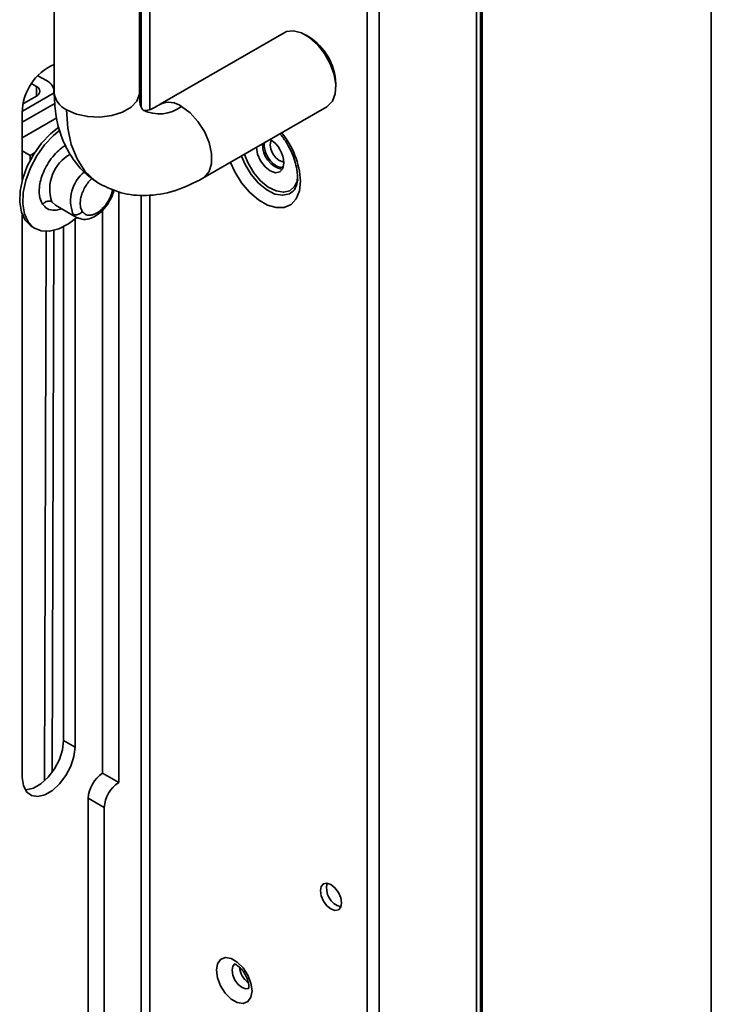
# Model space of a CAD drawing. Header units: millimetres. Extents: x 1 to 1119, y -1 to 863.
# Tile 198 of 211: x 1025 to 1052, y 563 to 601. Entities that reach past the tile are written whole.
import ezdxf

# ---------------------------------------------------------------- set-up
doc = ezdxf.new("R2010")
doc.units = ezdxf.units.MM

msp = doc.modelspace()

# ---------------------------------------------------------------- linework, layer by layer
at = {"color": 7, "linetype": 'Continuous', "lineweight": 35}
for p, q in [((1052.2098, 475.2876), (1052.2098, 652.4498)), ((1038.7995, 648.882), (1038.7995, 464.3655)), ((1039.2709, 464.558), (1039.2709, 648.6895)), ((1043.0563, 646.1246), (1043.0563, 471.4874)), ((1043.2767, 471.4156), (1043.2767, 646.0246)), ((1030.3242, 597.6446), (1030.3242, 625.0598)), ((1026.597, 623.3602), (1026.597, 598.3196)), ((1029.9303, 598.3196), (1029.9303, 623.3602)), ((1035.5621, 600.6469), (1030.7302, 597.8575)), ((1036.5134, 600.4962), (1036.3955, 600.5642)), ((1025.9671, 598.9682), (1026.2972, 598.7776)), ((1025.908, 598.5543), (1025.7278, 598.6584)), ((1026.5946, 598.2979), (1026.5948, 598.3627)), ((1037.5739, 598.5231), (1037.5739, 598.6592)), ((1026.5984, 598.3001), (1025.3583, 597.5842)), ((1025.397, 597.8821), (1025.908, 598.1753)), ((1026.629, 597.8892), (1025.3574, 597.1551)), ((1032.3967, 594.9706), (1037.2286, 597.76)), ((1025.3574, 594.9013), (1025.3574, 597.5327)), ((1026.7015, 597.3261), (1025.3574, 596.5502)), ((1034.7832, 596.2772), (1034.7984, 596.3571)), ((1025.6615, 595.8617), (1025.3574, 596.0373)), ((1025.8291, 595.9585), (1025.6615, 595.8617)), ((1025.6615, 595.8617), (1025.6615, 595.6681)), ((1028.2998, 594.7993), (1028.4151, 594.7293)), ((1029.1125, 571.4152), (1029.1125, 594.4479)), ((1030.3242, 514.9136), (1030.3242, 594.3247)), ((1026.6494, 593.9225), (1027.4696, 593.4491)), ((1025.3574, 571.6076), (1025.3574, 593.5467)), ((1027.4108, 593.3815), (1027.4108, 572.793)), ((1028.4862, 571.7767), (1028.4862, 593.7226)), ((1025.7425, 593.0774), (1025.8622, 593.0083)), ((1026.9636, 593.0797), (1026.9636, 573.0512)), ((1026.5253, 571.8265), (1026.5805, 592.9327)), ((1027.4108, 572.793), (1026.9636, 573.0512)), ((1028.4862, 571.7767), (1029.1125, 571.4152)), ((1028.5512, 570.4431), (1027.925, 570.8046)), ((1027.925, 557.6259), (1027.925, 570.8046)), ((1028.5512, 557.2644), (1028.5512, 570.4431))]:
    msp.add_line(p, q, dxfattribs=at)
at = {"color": 8, "linetype": 'Continuous', "lineweight": 35}
for p, q in [((1043.2107, 471.4156), (1043.2107, 646.0192)), ((1029.9904, 597.7709), (1029.9904, 623.881)), ((1025.907, 598.1747), (1025.908, 598.5543)), ((1029.9904, 514.6766), (1029.9904, 594.3243)), ((1026.6638, 593.9146), (1026.5119, 594.0523)), ((1027.3321, 593.5788), (1027.4696, 593.4491)), ((1026.2279, 571.4895), (1026.284, 592.8974))]:
    msp.add_line(p, q, dxfattribs=at)
at = {"color": 7, "linetype": 'Continuous', "lineweight": 35, "flags": 128}
for points in [[(1035.5621, 600.6469), (1035.6516, 600.6885), (1035.9258, 600.7227), (1036.2349, 600.6443), (1036.5558, 600.459), (1036.8649, 600.1806), (1037.1391, 599.8298), (1037.3582, 599.4324), (1037.5058, 599.0181), (1037.5711, 598.6176), (1037.5492, 598.2605), (1037.4417, 597.9733), (1037.2566, 597.7773), (1037.2286, 597.76)], [(1025.4674, 593.337), (1025.3208, 593.6515), (1025.2549, 594.0401), (1025.2728, 594.4834), (1025.3737, 594.9592), (1025.5525, 595.4435), (1025.8003, 595.9122), (1026.1046, 596.3417), (1026.4501, 596.7104), (1026.7925, 596.9819)], [(1026.831, 596.8561), (1026.5699, 596.6413), (1026.2243, 596.2725), (1025.92, 595.8431), (1025.6722, 595.3744), (1025.4934, 594.8901), (1025.3925, 594.4143), (1025.3746, 593.971), (1025.4406, 593.5824), (1025.5871, 593.2679)], [(1035.0651, 596.4524), (1035.0458, 596.4179), (1035.0188, 596.2772), (1035.0458, 596.1055), (1035.1224, 595.9288), (1035.2371, 595.774), (1035.3724, 595.6649)], [(1035.5492, 595.5629), (1035.5088, 595.3518), (1035.3939, 595.2195), (1035.2218, 595.1861), (1035.0189, 595.2566), (1034.8159, 595.4204), (1034.6439, 595.6525), (1034.5289, 595.9175), (1034.4885, 596.1752), (1034.4885, 596.1782)], [(1033.9019, 595.8396), (1034.0437, 595.5037), (1034.2794, 595.1134), (1034.5657, 594.7768), (1034.8815, 594.5187), (1035.2032, 594.3584), (1035.5071, 594.3077), (1035.7706, 594.3703), (1035.9112, 594.4704)], [(1035.3724, 595.6649), (1035.5077, 595.6178), (1035.5472, 595.6173)], [(1025.5871, 593.2679), (1025.8069, 593.0434), (1026.0889, 592.92), (1026.419, 592.9041), (1026.7805, 592.9963), (1027.1555, 593.1921), (1027.4816, 593.4424)], [(1027.4696, 593.4491), (1027.5169, 593.4258), (1027.5875, 593.4039)], [(1025.7425, 593.0774), (1025.6872, 593.1125), (1025.4674, 593.337)], [(1026.9636, 573.0512), (1026.922, 572.6932), (1026.8006, 572.3161), (1026.6093, 571.9506), (1026.3634, 571.6262), (1026.083, 571.3693), (1025.7908, 571.2005), (1025.5104, 571.1338), (1025.4698, 571.133)], [(1027.4108, 572.793), (1027.3693, 572.435), (1027.2479, 572.0579), (1027.0565, 571.6924), (1026.8106, 571.368), (1026.5302, 571.1111), (1026.238, 570.9424), (1025.9576, 570.8756), (1025.7117, 570.9161), (1025.5204, 571.0607), (1025.399, 571.2976), (1025.3574, 571.6076)], [(1037.7978, 566.7284), (1037.7664, 566.9288), (1037.677, 567.1349), (1037.5432, 567.3154), (1037.3853, 567.4428), (1037.2275, 567.4977), (1037.0936, 567.4717), (1037.0042, 567.3688), (1036.9728, 567.2046), (1037.0042, 567.0042), (1037.0936, 566.7981), (1037.2275, 566.6176), (1037.3853, 566.4902), (1037.5432, 566.4353), (1037.677, 566.4613), (1037.7664, 566.5642), (1037.7978, 566.7284)], [(1034.3094, 563.2986), (1034.2675, 563.5974), (1034.1467, 563.9086), (1033.9617, 564.1946), (1033.7348, 564.421), (1033.4933, 564.5604), (1033.2664, 564.596), (1033.0814, 564.5236), (1032.9607, 564.3518), (1032.9187, 564.1014), (1032.9607, 563.8025), (1033.0814, 563.4913), (1033.2664, 563.2053), (1033.4933, 562.9789), (1033.7348, 562.8395), (1033.9617, 562.8039), (1034.1467, 562.8764), (1034.2675, 563.0482), (1034.3094, 563.2986)]]:
    msp.add_lwpolyline(points, dxfattribs=at)
at = {"color": 8, "linetype": 'Continuous', "lineweight": 35, "flags": 128}
for points in [[(1029.9303, 598.3196), (1029.926, 598.251), (1029.8252, 597.9834), (1029.5979, 597.743), (1029.2624, 597.5494), (1028.8461, 597.4181), (1028.3825, 597.3599), (1027.9094, 597.3795), (1027.4649, 597.4752), (1027.0851, 597.6393)], [(1027.0851, 597.6393), (1027.1307, 596.9296), (1027.2665, 596.2871), (1027.4898, 595.7246), (1027.796, 595.2538), (1028.1789, 594.8842), (1028.2998, 594.7993)], [(1032.3967, 594.9706), (1032.4541, 595.0087), (1032.6355, 595.2299), (1032.73, 595.547), (1032.73, 595.9343), (1032.6355, 596.3605), (1032.4541, 596.7911), (1032.2006, 597.1911), (1031.8955, 597.5282), (1031.5635, 597.775)], [(1036.0943, 594.9085), (1036.0925, 594.9019), (1035.9715, 594.6501), (1035.7799, 594.4888), (1035.5318, 594.4298), (1035.2457, 594.4775), (1034.9428, 594.6285), (1034.6455, 594.8714), (1034.3759, 595.1884), (1034.154, 595.5558), (1034.0104, 595.9022)], [(1033.4711, 595.5909), (1033.6422, 595.2182), (1033.9059, 594.7962), (1034.2178, 594.427), (1034.5599, 594.1322), (1034.9122, 593.9289), (1035.2542, 593.8287), (1035.5662, 593.8377), (1035.8298, 593.9553), (1036.03, 594.1745), (1036.1549, 594.4828), (1036.1974, 594.8621)], [(1034.1748, 563.3903), (1034.0693, 563.376), (1033.9205, 563.4278), (1033.7717, 563.5479), (1033.6455, 563.7181), (1033.5612, 563.9124), (1033.5316, 564.1014), (1033.5612, 564.2561), (1033.6455, 564.3532), (1033.6462, 564.3536)]]:
    msp.add_lwpolyline(points, dxfattribs=at)
at = {"color": 7, "linetype": 'Continuous', "lineweight": 35}
for centre, radius, start, end in [((1035.314, 598.5792), 2.2613, 2.02731, 57.97291), ((1027.4123, 597.5219), 2.055, 113.37674, 179.69803), ((1026.1248, 598.3452), 0.4655, 353.66096, 68.27187), ((1025.8367, 598.3648), 0.2025, 290.63709, 69.36451), ((1034.4251, 595.5262), 1.1247, 1.8714, 58.28641), ((1035.6804, 596.2594), 0.9576, 176.89775, 258.69508), ((1029.1435, 570.7491), 1.2198, 122.6054, 177.3946), ((1029.7698, 570.3876), 1.2198, 122.6054, 177.3946), ((1037.9735, 567.3061), 0.7614, 165.50506, 254.48993), ((1034.679, 564.3149), 0.8682, 186.78652, 233.39272)]:
    msp.add_arc(centre, radius, start, end, dxfattribs=at)
at = {"color": 8, "linetype": 'Continuous', "lineweight": 35}
for centre, radius, start, end in [((1027.4175, 598.3931), 0.8238, 185.1151, 246.20475), ((1030.6928, 598.9208), 1.4391, 244.01659, 307.22827), ((1031.0756, 597.1062), 0.8278, 53.8899, 113.97296), ((1032.9929, 594.7022), 3.2084, 2.85766, 39.5162), ((1027.9658, 594.5581), 1.5394, 118.29575, 199.18112), ((1028.6995, 594.0903), 1.46, 128.96862, 200.50598)]:
    msp.add_arc(centre, radius, start, end, dxfattribs=at)
at = {"color": 7, "linetype": 'Continuous', "lineweight": 35}
for points, knots in [([(1026.597, 598.3194), (1026.6087, 598.0389), (1026.635, 597.4125), (1026.8458, 596.6429), (1027.1423, 596.0072), (1027.465, 595.5256), (1027.8788, 595.0796), (1028.221, 594.8551), (1028.397, 594.7396)], [0, 0, 0, 0, 0.1845283, 0.4120915, 0.5431377, 0.6854003, 0.8381299, 1, 1, 1, 1]), ([(1030.0636, 597.6264), (1030.0176, 597.6821), (1029.9251, 597.794), (1029.9285, 598.1438), (1029.9303, 598.3198)], [0, 0, 0, 0, 0.4970319, 1, 1, 1, 1]), ([(1030.7303, 597.8576), (1030.5789, 597.7681), (1030.2779, 597.5903), (1030.1347, 597.6144), (1030.0636, 597.6264)], [0, 0, 0, 0, 0.5029679, 1, 1, 1, 1]), ([(1035.4206, 596.6783), (1035.4224, 596.6764), (1035.5139, 596.5793), (1035.6714, 596.3345), (1035.8702, 595.9646), (1036.0069, 595.5805), (1036.072, 595.2615), (1036.078, 595.0898), (1036.0802, 595.0254)], [0, 0, 0, 0, 0.00426832, 0.22090423, 0.43865545, 0.65592082, 0.87089188, 1, 1, 1, 1]), ([(1035.5202, 595.4146), (1035.4927, 595.4064), (1035.416, 595.3834), (1035.2534, 595.4493), (1035.0695, 595.5953), (1034.9133, 595.8073), (1034.8044, 596.0512), (1034.7902, 596.2019), (1034.7832, 596.2772)], [0, 0, 0, 0, 0.1002577, 0.2802096, 0.4601616, 0.6401013, 0.8200514, 1, 1, 1, 1]), ([(1028.397, 594.7396), (1028.6616, 594.6139), (1029.2218, 594.3478), (1030.2068, 594.2612), (1031.2978, 594.4252), (1032.0283, 594.7878), (1032.3966, 594.9706)], [0, 0, 0, 0, 0.22129858, 0.46849114, 0.7320636, 1, 1, 1, 1]), ([(1036.0802, 595.0254), (1036.0786, 594.9743), (1036.074, 594.826), (1036.024, 594.6344), (1035.9601, 594.5133), (1035.9191, 594.4833), (1035.9098, 594.4765)], [0, 0, 0, 0, 0.18585907, 0.53968589, 0.89547786, 1, 1, 1, 1]), ([(1027.4717, 593.4478), (1027.5615, 593.4128), (1027.7383, 593.3438), (1028.0222, 593.3987), (1028.2729, 593.5282), (1028.512, 593.7316), (1028.7083, 593.9844), (1028.8463, 594.255), (1028.9145, 594.4225), (1028.9308, 594.5111), (1028.9326, 594.5212)], [0, 0, 0, 0, 0.1598609, 0.3150848, 0.4531906, 0.5845981, 0.7643974, 0.8713923, 0.9852845, 1, 1, 1, 1]), ([(1026.1478, 593.9565), (1026.1752, 593.984), (1026.2324, 594.0413), (1026.3419, 594.0807), (1026.4404, 594.0836), (1026.4887, 594.0625), (1026.5119, 594.0523)], [0, 0, 0, 0, 0.2702548, 0.5624266, 0.7897328, 1, 1, 1, 1]), ([(1027.3321, 593.5788), (1027.3626, 593.5666), (1027.4262, 593.5411), (1027.5373, 593.5597), (1027.6323, 593.6079), (1027.6754, 593.653), (1027.6961, 593.6747)], [0, 0, 0, 0, 0.2702372, 0.5624285, 0.7897318, 1, 1, 1, 1]), ([(1033.6198, 564.3415), (1033.6173, 564.3414), (1033.6105, 564.3412), (1033.6729, 564.3263), (1033.7754, 564.2612), (1033.9003, 564.1444), (1034.023, 563.9794), (1034.122, 563.7835), (1034.1744, 563.6034), (1034.1847, 563.4792), (1034.179, 563.4009), (1034.1632, 563.3711), (1034.1686, 563.3772), (1034.1694, 563.3781)], [0, 0, 0, 0, 0.0573011, 0.1555812, 0.2561277, 0.3622326, 0.4780437, 0.6001471, 0.7221228, 0.8148141, 0.8817526, 0.9835913, 1, 1, 1, 1])]:
    msp.add_open_spline(points, degree=3, knots=knots, dxfattribs=at)
at = {"color": 8, "linetype": 'Continuous', "lineweight": 35}
for points, knots in [([(1026.1478, 593.9565), (1026.1069, 594.0357), (1026.0144, 594.2151), (1026.0045, 594.5583), (1026.0679, 594.9033), (1026.1712, 595.2072), (1026.3291, 595.5199), (1026.5351, 595.8166), (1026.772, 596.0598), (1026.9475, 596.2048), (1027.0366, 596.2461), (1027.0433, 596.2492)], [0, 0, 0, 0, 0.1363833, 0.308894, 0.4098489, 0.5193499, 0.6353935, 0.7550086, 0.8746241, 0.9906679, 1, 1, 1, 1]), ([(1027.6961, 593.6747), (1027.6707, 593.7241), (1027.613, 593.8359), (1027.6069, 594.0498), (1027.6464, 594.2647), (1027.7107, 594.4542), (1027.8093, 594.6487), (1027.9332, 594.8298), (1028.0298, 594.9248), (1028.0759, 594.9702)], [0, 0, 0, 0, 0.1577732, 0.3573405, 0.4741301, 0.6008062, 0.735049, 0.8734248, 1, 1, 1, 1]), ([(1028.8779, 594.5435), (1028.8737, 594.5177), (1028.8594, 594.4309), (1028.8018, 594.2722), (1028.7047, 594.0775), (1028.576, 593.8935), (1028.4283, 593.7382), (1028.2749, 593.624), (1028.1288, 593.5549), (1027.966, 593.5214), (1027.8081, 593.5488), (1027.7304, 593.6362), (1027.6961, 593.6747)], [0, 0, 0, 0, 0.04041208, 0.13592147, 0.23713595, 0.34146654, 0.44579716, 0.54701252, 0.64252215, 0.73057591, 0.88104418, 1, 1, 1, 1]), ([(1026.877, 593.7912), (1026.8639, 593.7848), (1026.7789, 593.7432), (1026.5814, 593.7165), (1026.3273, 593.7531), (1026.2028, 593.8942), (1026.1478, 593.9565)], [0, 0, 0, 0, 0.04272297, 0.27852032, 0.68145252, 1, 1, 1, 1])]:
    msp.add_open_spline(points, degree=3, knots=knots, dxfattribs=at)

doc.saveas('drawing.dxf')
